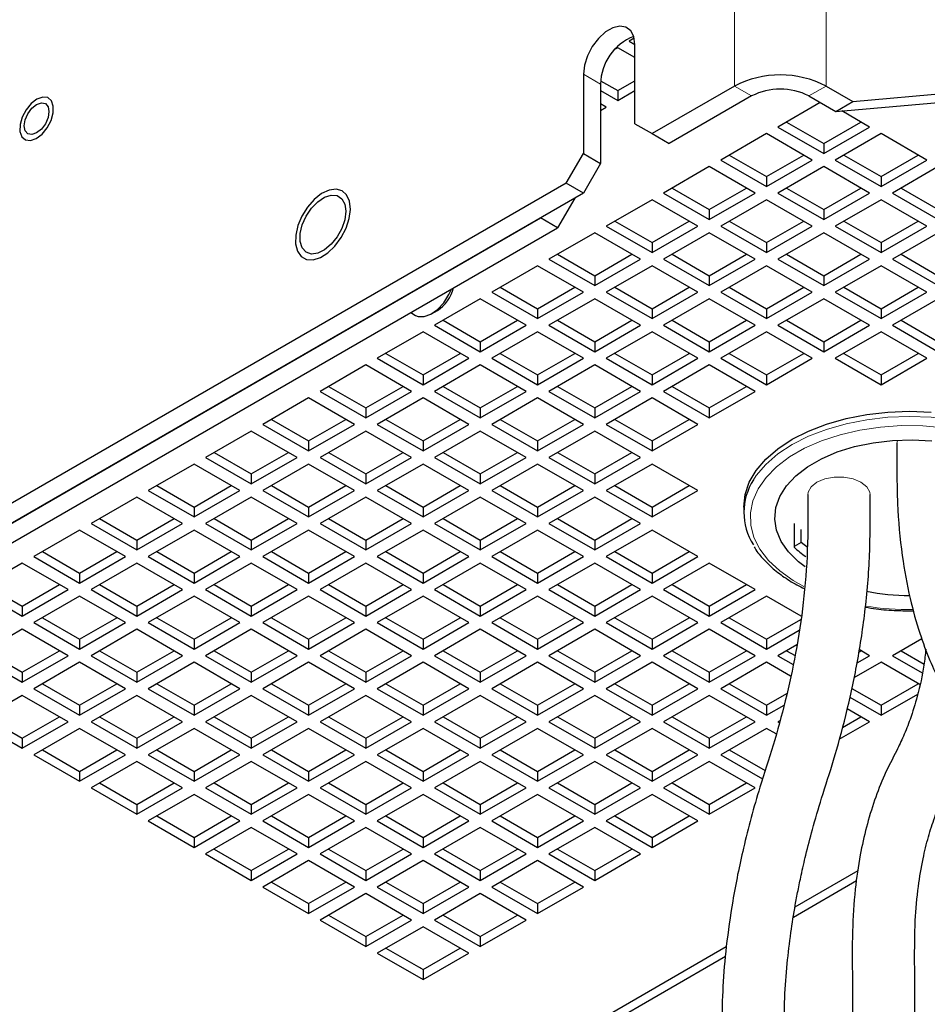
# Model space of a CAD drawing. Header units: millimetres. Extents: x 5 to 418, y 2 to 292.
# Tile 15 of 30: x 348 to 370, y 104 to 128. Entities that reach past the tile are written whole.
import ezdxf

# ---------------------------------------------------------------- set-up
doc = ezdxf.new("R2010")
doc.units = ezdxf.units.MM

msp = doc.modelspace()

# ---------------------------------------------------------------- linework, layer by layer
at = {"color": 7, "linetype": 'Continuous', "lineweight": 18}
for p, q in [((365.3952, 229.6198), (365.3952, 126.7357)), ((367.6579, 126.7357), (367.6579, 229.6198)), ((361.6616, 127.03), (362.0859, 126.7851)), ((365.3952, 126.7357), (365.8194, 126.4908)), ((367.2336, 126.4908), (367.6579, 126.7357))]:
    msp.add_line(p, q, dxfattribs=at)
at = {"color": 7, "linetype": 'Continuous', "lineweight": 25}
for p, q in [((362.9184, 127.9195), (362.793, 127.8471)), ((362.793, 127.8471), (362.9344, 127.7655)), ((362.9344, 125.805), (362.9344, 127.7647)), ((362.5102, 127.6839), (362.4319, 127.6386)), ((362.9344, 127.4389), (362.5102, 127.6839)), ((361.6616, 127.03), (361.6616, 125.0703)), ((362.0859, 126.7851), (362.0859, 124.8254)), ((362.0895, 126.8654), (362.5102, 126.6226)), ((362.5102, 126.6226), (362.9344, 126.8675)), ((362.0859, 126.6225), (362.5102, 126.3776)), ((362.5102, 126.6226), (362.5102, 126.3776)), ((362.5102, 126.3776), (362.9344, 126.6225)), ((365.3952, 126.7357), (363.3587, 125.56)), ((367.6579, 126.7357), (368.3226, 126.352)), ((368.3226, 126.352), (371.5046, 126.6365)), ((362.2273, 126.2143), (362.0859, 126.296)), ((365.8194, 126.4908), (363.783, 125.3151)), ((367.5155, 126.328), (366.47, 125.7245)), ((367.2336, 126.4908), (367.8983, 126.107)), ((367.8983, 126.107), (371.0803, 126.3916)), ((367.8983, 126.107), (368.3226, 126.352)), ((362.0859, 126.1327), (362.2273, 126.2143)), ((368.7327, 125.7245), (368.047, 126.1203)), ((362.9344, 125.805), (363.3587, 125.56)), ((366.6821, 125.847), (367.6013, 125.3163)), ((367.6013, 125.3163), (368.5205, 125.847)), ((363.3587, 125.56), (363.783, 125.3151)), ((366.1871, 125.5612), (365.0558, 124.9081)), ((367.3185, 124.9081), (366.1871, 125.5612)), ((366.47, 125.7245), (367.6013, 125.0714)), ((367.6013, 125.0714), (368.7327, 125.7245)), ((369.0156, 125.5612), (367.8842, 124.9081)), ((370.1469, 124.9081), (369.0156, 125.5612)), ((367.6013, 125.3163), (367.6013, 125.0714)), ((361.2374, 124.3354), (361.6616, 125.0703)), ((361.6616, 125.0703), (362.0859, 124.8254)), ((362.0859, 124.8254), (361.6616, 124.0905)), ((365.0558, 124.9081), (366.1871, 124.2549)), ((365.2679, 125.0306), (366.1871, 124.4999)), ((366.1871, 124.4999), (367.1063, 125.0306)), ((366.1871, 124.2549), (367.3185, 124.9081)), ((367.8842, 124.9081), (369.0156, 124.2549)), ((368.0963, 125.0306), (369.0156, 124.4999)), ((369.0156, 124.4999), (369.9348, 125.0306)), ((369.0156, 124.2549), (370.1469, 124.9081)), ((364.7729, 124.7448), (363.6415, 124.0917)), ((365.9043, 124.0917), (364.7729, 124.7448)), ((367.6013, 124.7448), (366.47, 124.0917)), ((368.7327, 124.0917), (367.6013, 124.7448)), ((370.4298, 124.7448), (369.2984, 124.0917)), ((361.2374, 124.3354), (335.0744, 109.2319)), ((361.6616, 124.0905), (361.2374, 124.3354)), ((366.1871, 124.4999), (366.1871, 124.2549)), ((369.0156, 124.4999), (369.0156, 124.2549)), ((361.6616, 124.0905), (335.4987, 108.987)), ((363.6415, 124.0917), (364.7729, 123.4385)), ((363.8537, 124.2141), (364.7729, 123.6835)), ((364.7729, 123.6835), (365.6921, 124.2141)), ((364.7729, 123.4385), (365.9043, 124.0917)), ((366.47, 124.0917), (367.6013, 123.4385)), ((366.6821, 124.2141), (367.6013, 123.6835)), ((367.6013, 123.6835), (368.5205, 124.2141)), ((367.6013, 123.4385), (368.7327, 124.0917)), ((369.2984, 124.0917), (370.4298, 123.4385)), ((369.5106, 124.2141), (370.4298, 123.6835)), ((361.4494, 123.968), (361.0252, 123.2333)), ((363.3587, 123.9284), (362.2273, 123.2753)), ((364.4901, 123.2753), (363.3587, 123.9284)), ((366.1871, 123.9284), (365.0558, 123.2753)), ((367.3185, 123.2753), (366.1871, 123.9284)), ((369.0156, 123.9284), (367.8842, 123.2753)), ((370.1469, 123.2753), (369.0156, 123.9284)), ((364.7729, 123.6835), (364.7729, 123.4385)), ((367.6013, 123.6835), (367.6013, 123.4385)), ((336.5594, 109.5993), (360.601, 123.4782)), ((361.0252, 123.2333), (360.601, 123.4782)), ((362.4395, 123.3977), (363.3587, 122.8671)), ((363.3587, 122.8671), (364.2779, 123.3977)), ((365.2679, 123.3977), (366.1871, 122.8671)), ((366.1871, 122.8671), (367.1063, 123.3977)), ((368.0963, 123.3977), (369.0156, 122.8671)), ((369.0156, 122.8671), (369.9348, 123.3977)), ((336.9836, 109.3543), (361.0252, 123.2333)), ((361.9445, 123.112), (360.8131, 122.4589)), ((363.0759, 122.4589), (361.9445, 123.112)), ((362.2273, 123.2753), (363.3587, 122.6221)), ((363.3587, 122.6221), (364.4901, 123.2753)), ((364.7729, 123.112), (363.6415, 122.4589)), ((365.9043, 122.4589), (364.7729, 123.112)), ((365.0558, 123.2753), (366.1871, 122.6221)), ((366.1871, 122.6221), (367.3185, 123.2753)), ((367.6013, 123.112), (366.47, 122.4589)), ((368.7327, 122.4589), (367.6013, 123.112)), ((367.8842, 123.2753), (369.0156, 122.6221)), ((369.0156, 122.6221), (370.1469, 123.2753)), ((370.4298, 123.112), (369.2984, 122.4589)), ((363.3587, 122.8671), (363.3587, 122.6221)), ((366.1871, 122.8671), (366.1871, 122.6221)), ((369.0156, 122.8671), (369.0156, 122.6221)), ((360.8131, 122.4589), (361.9445, 121.8057)), ((361.0253, 122.5813), (361.9445, 122.0507)), ((361.9445, 122.0507), (362.8637, 122.5813)), ((361.9445, 121.8057), (363.0759, 122.4589)), ((363.6415, 122.4589), (364.7729, 121.8057)), ((363.8537, 122.5813), (364.7729, 122.0507)), ((364.7729, 122.0507), (365.6921, 122.5813)), ((364.7729, 121.8057), (365.9043, 122.4589)), ((366.47, 122.4589), (367.6013, 121.8057)), ((366.6821, 122.5813), (367.6013, 122.0507)), ((367.6013, 122.0507), (368.5205, 122.5813)), ((367.6013, 121.8057), (368.7327, 122.4589)), ((369.2984, 122.4589), (370.4298, 121.8057)), ((369.5106, 122.5813), (370.4298, 122.0507)), ((360.5303, 122.2956), (359.3989, 121.6424)), ((361.6616, 121.6424), (360.5303, 122.2956)), ((363.3587, 122.2956), (362.2273, 121.6424)), ((364.4901, 121.6424), (363.3587, 122.2956)), ((366.1871, 122.2956), (365.0558, 121.6424)), ((367.3185, 121.6424), (366.1871, 122.2956)), ((369.0156, 122.2956), (367.8842, 121.6424)), ((370.1469, 121.6424), (369.0156, 122.2956)), ((361.9445, 122.0507), (361.9445, 121.8057)), ((364.7729, 122.0507), (364.7729, 121.8057)), ((367.6013, 122.0507), (367.6013, 121.8057)), ((359.3989, 121.6424), (360.5303, 120.9893)), ((359.6111, 121.7649), (360.5303, 121.2343)), ((360.5303, 121.2343), (361.4495, 121.7649)), ((360.5303, 120.9893), (361.6616, 121.6424)), ((362.2273, 121.6424), (363.3587, 120.9893)), ((362.4395, 121.7649), (363.3587, 121.2343)), ((363.3587, 121.2343), (364.2779, 121.7649)), ((363.3587, 120.9893), (364.4901, 121.6424)), ((365.0558, 121.6424), (366.1871, 120.9893)), ((365.2679, 121.7649), (366.1871, 121.2343)), ((366.1871, 121.2343), (367.1063, 121.7649)), ((366.1871, 120.9893), (367.3185, 121.6424)), ((367.8842, 121.6424), (369.0156, 120.9893)), ((368.0963, 121.7649), (369.0156, 121.2343)), ((369.0156, 121.2343), (369.9348, 121.7649)), ((369.0156, 120.9893), (370.1469, 121.6424)), ((359.1161, 121.4792), (357.9847, 120.826)), ((360.2474, 120.826), (359.1161, 121.4792)), ((361.9445, 121.4792), (360.8131, 120.826)), ((363.0759, 120.826), (361.9445, 121.4792)), ((364.7729, 121.4792), (363.6415, 120.826)), ((365.9043, 120.826), (364.7729, 121.4792)), ((367.6013, 121.4792), (366.47, 120.826)), ((368.7327, 120.826), (367.6013, 121.4792)), ((370.4298, 121.4792), (369.2984, 120.826)), ((357.9141, 121.111), (358.0555, 121.1926)), ((360.5303, 121.2343), (360.5303, 120.9893)), ((363.3587, 121.2343), (363.3587, 120.9893)), ((366.1871, 121.2343), (366.1871, 120.9893)), ((369.0156, 121.2343), (369.0156, 120.9893)), ((357.3971, 121.1388), (357.514, 121.0713)), ((358.1969, 120.9485), (359.1161, 120.4179)), ((359.1161, 120.4179), (360.0353, 120.9485)), ((361.0253, 120.9485), (361.9445, 120.4179)), ((361.9445, 120.4179), (362.8637, 120.9485)), ((363.8537, 120.9485), (364.7729, 120.4179)), ((364.7729, 120.4179), (365.6921, 120.9485)), ((366.6821, 120.9485), (367.6013, 120.4179)), ((367.6013, 120.4179), (368.5205, 120.9485)), ((369.5106, 120.9485), (370.4298, 120.4179)), ((357.7018, 120.6628), (356.5705, 120.0096)), ((358.8332, 120.0096), (357.7018, 120.6628)), ((357.9847, 120.826), (359.1161, 120.1729)), ((359.1161, 120.1729), (360.2474, 120.826)), ((360.5303, 120.6628), (359.3989, 120.0096)), ((361.6616, 120.0096), (360.5303, 120.6628)), ((360.8131, 120.826), (361.9445, 120.1729)), ((361.9445, 120.1729), (363.0759, 120.826)), ((363.3587, 120.6628), (362.2273, 120.0096)), ((364.4901, 120.0096), (363.3587, 120.6628)), ((363.6415, 120.826), (364.7729, 120.1729)), ((364.7729, 120.1729), (365.9043, 120.826)), ((366.1871, 120.6628), (365.0558, 120.0096)), ((367.3185, 120.0096), (366.1871, 120.6628)), ((366.47, 120.826), (367.6013, 120.1729)), ((367.6013, 120.1729), (368.7327, 120.826)), ((369.0156, 120.6628), (367.8842, 120.0096)), ((370.1469, 120.0096), (369.0156, 120.6628)), ((369.2984, 120.826), (370.4298, 120.1729)), ((359.1161, 120.4179), (359.1161, 120.1729)), ((361.9445, 120.4179), (361.9445, 120.1729)), ((364.7729, 120.4179), (364.7729, 120.1729)), ((367.6013, 120.4179), (367.6013, 120.1729)), ((356.5705, 120.0096), (357.7018, 119.3565)), ((356.7826, 120.1321), (357.7018, 119.6015)), ((357.7018, 119.6015), (358.621, 120.1321)), ((357.7018, 119.3565), (358.8332, 120.0096)), ((359.3989, 120.0096), (360.5303, 119.3565)), ((359.6111, 120.1321), (360.5303, 119.6015)), ((360.5303, 119.6015), (361.4495, 120.1321)), ((360.5303, 119.3565), (361.6616, 120.0096)), ((362.2273, 120.0096), (363.3587, 119.3565)), ((362.4395, 120.1321), (363.3587, 119.6015)), ((363.3587, 119.6015), (364.2779, 120.1321)), ((363.3587, 119.3565), (364.4901, 120.0096)), ((365.0558, 120.0096), (366.1871, 119.3565)), ((365.2679, 120.1321), (366.1871, 119.6015)), ((366.1871, 119.6015), (367.1063, 120.1321)), ((366.1871, 119.3565), (367.3185, 120.0096)), ((367.8842, 120.0096), (369.0156, 119.3565)), ((368.0963, 120.1321), (369.0156, 119.6015)), ((369.0156, 119.6015), (369.9348, 120.1321)), ((369.0156, 119.3565), (370.1469, 120.0096)), ((356.2876, 119.8463), (355.1563, 119.1932)), ((357.419, 119.1932), (356.2876, 119.8463)), ((359.1161, 119.8463), (357.9847, 119.1932)), ((360.2474, 119.1932), (359.1161, 119.8463)), ((361.9445, 119.8463), (360.8131, 119.1932)), ((363.0759, 119.1932), (361.9445, 119.8463)), ((364.7729, 119.8463), (363.6415, 119.1932)), ((365.9043, 119.1932), (364.7729, 119.8463)), ((357.7018, 119.6015), (357.7018, 119.3565)), ((360.5303, 119.6015), (360.5303, 119.3565)), ((363.3587, 119.6015), (363.3587, 119.3565)), ((366.1871, 119.6015), (366.1871, 119.3565)), ((369.0156, 119.6015), (369.0156, 119.3565)), ((355.3684, 119.3157), (356.2876, 118.7851)), ((356.2876, 118.7851), (357.2068, 119.3157)), ((358.1969, 119.3157), (359.1161, 118.7851)), ((359.1161, 118.7851), (360.0353, 119.3157)), ((361.0253, 119.3157), (361.9445, 118.7851)), ((361.9445, 118.7851), (362.8637, 119.3157)), ((363.8537, 119.3157), (364.7729, 118.7851)), ((364.7729, 118.7851), (365.6921, 119.3157)), ((354.8734, 119.0299), (353.742, 118.3768)), ((356.0048, 118.3768), (354.8734, 119.0299)), ((355.1563, 119.1932), (356.2876, 118.5401)), ((356.2876, 118.5401), (357.419, 119.1932)), ((357.7018, 119.0299), (356.5705, 118.3768)), ((358.8332, 118.3768), (357.7018, 119.0299)), ((357.9847, 119.1932), (359.1161, 118.5401)), ((359.1161, 118.5401), (360.2474, 119.1932)), ((360.5303, 119.0299), (359.3989, 118.3768)), ((361.6616, 118.3768), (360.5303, 119.0299)), ((360.8131, 119.1932), (361.9445, 118.5401)), ((361.9445, 118.5401), (363.0759, 119.1932)), ((363.3587, 119.0299), (362.2273, 118.3768)), ((364.4901, 118.3768), (363.3587, 119.0299)), ((363.6415, 119.1932), (364.7729, 118.5401)), ((364.7729, 118.5401), (365.9043, 119.1932)), ((356.2876, 118.7851), (356.2876, 118.5401)), ((359.1161, 118.7851), (359.1161, 118.5401)), ((361.9445, 118.7851), (361.9445, 118.5401)), ((364.7729, 118.7851), (364.7729, 118.5401)), ((353.9542, 118.4993), (354.8734, 117.9686)), ((354.8734, 117.9686), (355.7926, 118.4993)), ((356.7826, 118.4993), (357.7018, 117.9686)), ((357.7018, 117.9686), (358.621, 118.4993)), ((359.6111, 118.4993), (360.5303, 117.9686)), ((360.5303, 117.9686), (361.4495, 118.4993)), ((362.4395, 118.4993), (363.3587, 117.9686)), ((363.3587, 117.9686), (364.2779, 118.4993)), ((353.742, 118.3768), (354.8734, 117.7237)), ((354.8734, 117.7237), (356.0048, 118.3768)), ((356.5705, 118.3768), (357.7018, 117.7237)), ((357.7018, 117.7237), (358.8332, 118.3768)), ((359.3989, 118.3768), (360.5303, 117.7237)), ((360.5303, 117.7237), (361.6616, 118.3768)), ((362.2273, 118.3768), (363.3587, 117.7237)), ((363.3587, 117.7237), (364.4901, 118.3768)), ((353.4592, 118.2135), (352.3278, 117.5604)), ((354.5906, 117.5604), (353.4592, 118.2135)), ((356.2876, 118.2135), (355.1563, 117.5604)), ((357.419, 117.5604), (356.2876, 118.2135)), ((359.1161, 118.2135), (357.9847, 117.5604)), ((360.2474, 117.5604), (359.1161, 118.2135)), ((361.9445, 118.2135), (360.8131, 117.5604)), ((363.0759, 117.5604), (361.9445, 118.2135)), ((354.8734, 117.9686), (354.8734, 117.7237)), ((357.7018, 117.9686), (357.7018, 117.7237)), ((360.5303, 117.9686), (360.5303, 117.7237)), ((363.3587, 117.9686), (363.3587, 117.7237)), ((369.4098, 117.9161), (369.4098, 117.9081)), ((352.3278, 117.5604), (353.4592, 116.9073)), ((352.54, 117.6829), (353.4592, 117.1522)), ((353.4592, 117.1522), (354.3784, 117.6829)), ((353.4592, 116.9073), (354.5906, 117.5604)), ((355.1563, 117.5604), (356.2876, 116.9073)), ((355.3684, 117.6829), (356.2876, 117.1522)), ((356.2876, 117.1522), (357.2068, 117.6829)), ((356.2876, 116.9073), (357.419, 117.5604)), ((357.9847, 117.5604), (359.1161, 116.9073)), ((358.1969, 117.6829), (359.1161, 117.1522)), ((359.1161, 117.1522), (360.0353, 117.6829)), ((359.1161, 116.9073), (360.2474, 117.5604)), ((360.8131, 117.5604), (361.9445, 116.9073)), ((361.0253, 117.6829), (361.9445, 117.1522)), ((361.9445, 117.1522), (362.8637, 117.6829)), ((361.9445, 116.9073), (363.0759, 117.5604)), ((352.045, 117.3971), (350.9136, 116.744)), ((353.1764, 116.744), (352.045, 117.3971)), ((354.8734, 117.3971), (353.742, 116.744)), ((356.0048, 116.744), (354.8734, 117.3971)), ((357.7018, 117.3971), (356.5705, 116.744)), ((358.8332, 116.744), (357.7018, 117.3971)), ((360.5303, 117.3971), (359.3989, 116.744)), ((361.6616, 116.744), (360.5303, 117.3971)), ((363.3587, 117.3971), (362.2273, 116.744)), ((364.4901, 116.744), (363.3587, 117.3971)), ((353.4592, 117.1522), (353.4592, 116.9073)), ((356.2876, 117.1522), (356.2876, 116.9073)), ((359.1161, 117.1522), (359.1161, 116.9073)), ((361.9445, 117.1522), (361.9445, 116.9073)), ((351.1258, 116.8665), (352.045, 116.3358)), ((352.045, 116.3358), (352.9642, 116.8665)), ((353.9542, 116.8665), (354.8734, 116.3358)), ((354.8734, 116.3358), (355.7926, 116.8665)), ((356.7826, 116.8665), (357.7018, 116.3358)), ((357.7018, 116.3358), (358.621, 116.8665)), ((359.6111, 116.8665), (360.5303, 116.3358)), ((360.5303, 116.3358), (361.4495, 116.8665)), ((362.4395, 116.8665), (363.3587, 116.3358)), ((363.3587, 116.3358), (364.2779, 116.8665)), ((350.6308, 116.5807), (349.4994, 115.9276)), ((351.7621, 115.9276), (350.6308, 116.5807)), ((350.9136, 116.744), (352.045, 116.0909)), ((352.045, 116.0909), (353.1764, 116.744)), ((353.4592, 116.5807), (352.3278, 115.9276)), ((354.5906, 115.9276), (353.4592, 116.5807)), ((353.742, 116.744), (354.8734, 116.0909)), ((354.8734, 116.0909), (356.0048, 116.744)), ((356.2876, 116.5807), (355.1563, 115.9276)), ((357.419, 115.9276), (356.2876, 116.5807)), ((356.5705, 116.744), (357.7018, 116.0909)), ((357.7018, 116.0909), (358.8332, 116.744)), ((359.1161, 116.5807), (357.9847, 115.9276)), ((360.2474, 115.9276), (359.1161, 116.5807)), ((359.3989, 116.744), (360.5303, 116.0909)), ((360.5303, 116.0909), (361.6616, 116.744)), ((361.9445, 116.5807), (360.8131, 115.9276)), ((363.0759, 115.9276), (361.9445, 116.5807)), ((362.2273, 116.744), (363.3587, 116.0909)), ((363.3587, 116.0909), (364.4901, 116.744)), ((367.2053, 116.6435), (367.2053, 116.6355)), ((368.7453, 116.6355), (368.7453, 116.6435)), ((352.045, 116.3358), (352.045, 116.0909)), ((354.8734, 116.3358), (354.8734, 116.0909)), ((357.7018, 116.3358), (357.7018, 116.0909)), ((360.5303, 116.3358), (360.5303, 116.0909)), ((363.3587, 116.3358), (363.3587, 116.0909)), ((365.6227, 116.3358), (365.6227, 116.2051)), ((349.7116, 116.0501), (350.6308, 115.5194)), ((350.6308, 115.5194), (351.55, 116.0501)), ((352.54, 116.0501), (353.4592, 115.5194)), ((353.4592, 115.5194), (354.3784, 116.0501)), ((355.3684, 116.0501), (356.2876, 115.5194)), ((356.2876, 115.5194), (357.2068, 116.0501)), ((358.1969, 116.0501), (359.1161, 115.5194)), ((359.1161, 115.5194), (360.0353, 116.0501)), ((361.0253, 116.0501), (361.9445, 115.5194)), ((361.9445, 115.5194), (362.8637, 116.0501)), ((349.4994, 115.9276), (350.6308, 115.2745)), ((350.6308, 115.2745), (351.7621, 115.9276)), ((352.3278, 115.9276), (353.4592, 115.2745)), ((353.4592, 115.2745), (354.5906, 115.9276)), ((355.1563, 115.9276), (356.2876, 115.2745)), ((356.2876, 115.2745), (357.419, 115.9276)), ((357.9847, 115.9276), (359.1161, 115.2745)), ((359.1161, 115.2745), (360.2474, 115.9276)), ((360.8131, 115.9276), (361.9445, 115.2745)), ((361.9445, 115.2745), (363.0759, 115.9276)), ((366.8713, 115.9308), (366.8713, 115.3428)), ((349.2166, 115.7643), (348.0852, 115.1112)), ((350.3479, 115.1112), (349.2166, 115.7643)), ((352.045, 115.7643), (350.9136, 115.1112)), ((353.1764, 115.1112), (352.045, 115.7643)), ((354.8734, 115.7643), (353.742, 115.1112)), ((356.0048, 115.1112), (354.8734, 115.7643)), ((357.7018, 115.7643), (356.5705, 115.1112)), ((358.8332, 115.1112), (357.7018, 115.7643)), ((360.5303, 115.7643), (359.3989, 115.1112)), ((361.6616, 115.1112), (360.5303, 115.7643)), ((363.3587, 115.7643), (362.2273, 115.1112)), ((364.4901, 115.1112), (363.3587, 115.7643)), ((367.0411, 115.4573), (367.0411, 115.7839)), ((350.6308, 115.5194), (350.6308, 115.2745)), ((353.4592, 115.5194), (353.4592, 115.2745)), ((356.2876, 115.5194), (356.2876, 115.2745)), ((359.1161, 115.5194), (359.1161, 115.2745)), ((361.9445, 115.5194), (361.9445, 115.2745)), ((367.0411, 115.4573), (366.8713, 115.3592)), ((348.0852, 115.1112), (349.2166, 114.4581)), ((348.2974, 115.2337), (349.2166, 114.703)), ((349.2166, 114.703), (350.1358, 115.2337)), ((349.2166, 114.4581), (350.3479, 115.1112)), ((350.9136, 115.1112), (352.045, 114.4581)), ((351.1258, 115.2337), (352.045, 114.703)), ((352.045, 114.703), (352.9642, 115.2337)), ((352.045, 114.4581), (353.1764, 115.1112)), ((353.742, 115.1112), (354.8734, 114.4581)), ((353.9542, 115.2337), (354.8734, 114.703)), ((354.8734, 114.703), (355.7926, 115.2337)), ((354.8734, 114.4581), (356.0048, 115.1112)), ((356.5705, 115.1112), (357.7018, 114.4581)), ((356.7826, 115.2337), (357.7018, 114.703)), ((357.7018, 114.703), (358.621, 115.2337)), ((357.7018, 114.4581), (358.8332, 115.1112)), ((359.3989, 115.1112), (360.5303, 114.4581)), ((359.6111, 115.2337), (360.5303, 114.703)), ((360.5303, 114.703), (361.4495, 115.2337)), ((360.5303, 114.4581), (361.6616, 115.1112)), ((362.2273, 115.1112), (363.3587, 114.4581)), ((362.4395, 115.2337), (363.3587, 114.703)), ((363.3587, 114.703), (364.2779, 115.2337)), ((363.3587, 114.4581), (364.4901, 115.1112)), ((347.8023, 114.9479), (346.671, 114.2948)), ((348.9337, 114.2948), (347.8023, 114.9479)), ((350.6308, 114.9479), (349.4994, 114.2948)), ((351.7621, 114.2948), (350.6308, 114.9479)), ((353.4592, 114.9479), (352.3278, 114.2948)), ((354.5906, 114.2948), (353.4592, 114.9479)), ((356.2876, 114.9479), (355.1563, 114.2948)), ((357.419, 114.2948), (356.2876, 114.9479)), ((359.1161, 114.9479), (357.9847, 114.2948)), ((360.2474, 114.2948), (359.1161, 114.9479)), ((361.9445, 114.9479), (360.8131, 114.2948)), ((363.0759, 114.2948), (361.9445, 114.9479)), ((364.7729, 114.9479), (363.6415, 114.2948)), ((365.9043, 114.2948), (364.7729, 114.9479)), ((349.2166, 114.703), (349.2166, 114.4581)), ((352.045, 114.703), (352.045, 114.4581)), ((354.8734, 114.703), (354.8734, 114.4581)), ((357.7018, 114.703), (357.7018, 114.4581)), ((360.5303, 114.703), (360.5303, 114.4581)), ((363.3587, 114.703), (363.3587, 114.4581)), ((346.8831, 114.4173), (347.8023, 113.8866)), ((347.8023, 113.8866), (348.7216, 114.4173)), ((349.7116, 114.4173), (350.6308, 113.8866)), ((350.6308, 113.8866), (351.55, 114.4173)), ((352.54, 114.4173), (353.4592, 113.8866)), ((353.4592, 113.8866), (354.3784, 114.4173)), ((355.3684, 114.4173), (356.2876, 113.8866)), ((356.2876, 113.8866), (357.2068, 114.4173)), ((358.1969, 114.4173), (359.1161, 113.8866)), ((359.1161, 113.8866), (360.0353, 114.4173)), ((361.0253, 114.4173), (361.9445, 113.8866)), ((361.9445, 113.8866), (362.8637, 114.4173)), ((363.8537, 114.4173), (364.7729, 113.8866)), ((364.7729, 113.8866), (365.6921, 114.4173)), ((346.671, 114.2948), (347.8023, 113.6416)), ((347.8023, 113.6416), (348.9337, 114.2948)), ((349.2166, 114.1315), (348.0852, 113.4784)), ((350.3479, 113.4784), (349.2166, 114.1315)), ((349.4994, 114.2948), (350.6308, 113.6416)), ((350.6308, 113.6416), (351.7621, 114.2948)), ((352.045, 114.1315), (350.9136, 113.4784)), ((353.1764, 113.4784), (352.045, 114.1315)), ((352.3278, 114.2948), (353.4592, 113.6416)), ((353.4592, 113.6416), (354.5906, 114.2948)), ((354.8734, 114.1315), (353.742, 113.4784)), ((356.0048, 113.4784), (354.8734, 114.1315)), ((355.1563, 114.2948), (356.2876, 113.6416)), ((356.2876, 113.6416), (357.419, 114.2948)), ((357.7018, 114.1315), (356.5705, 113.4784)), ((358.8332, 113.4784), (357.7018, 114.1315)), ((357.9847, 114.2948), (359.1161, 113.6416)), ((359.1161, 113.6416), (360.2474, 114.2948)), ((360.5303, 114.1315), (359.3989, 113.4784)), ((361.6616, 113.4784), (360.5303, 114.1315)), ((360.8131, 114.2948), (361.9445, 113.6416)), ((361.9445, 113.6416), (363.0759, 114.2948)), ((363.3587, 114.1315), (362.2273, 113.4784)), ((364.4901, 113.4784), (363.3587, 114.1315)), ((363.6415, 114.2948), (364.7729, 113.6416)), ((364.7729, 113.6416), (365.9043, 114.2948)), ((366.1871, 114.1315), (365.0558, 113.4784)), ((367.0433, 113.6372), (366.1871, 114.1315)), ((347.8023, 113.8866), (347.8023, 113.6416)), ((350.6308, 113.8866), (350.6308, 113.6416)), ((353.4592, 113.8866), (353.4592, 113.6416)), ((356.2876, 113.8866), (356.2876, 113.6416)), ((359.1161, 113.8866), (359.1161, 113.6416)), ((361.9445, 113.8866), (361.9445, 113.6416)), ((364.7729, 113.8866), (364.7729, 113.6416)), ((348.0852, 113.4784), (349.2166, 112.8252)), ((348.2974, 113.6008), (349.2166, 113.0702)), ((349.2166, 113.0702), (350.1358, 113.6008)), ((349.2166, 112.8252), (350.3479, 113.4784)), ((350.9136, 113.4784), (352.045, 112.8252)), ((351.1258, 113.6008), (352.045, 113.0702)), ((352.045, 113.0702), (352.9642, 113.6008)), ((352.045, 112.8252), (353.1764, 113.4784)), ((353.742, 113.4784), (354.8734, 112.8252)), ((353.9542, 113.6008), (354.8734, 113.0702)), ((354.8734, 113.0702), (355.7926, 113.6008)), ((354.8734, 112.8252), (356.0048, 113.4784)), ((356.5705, 113.4784), (357.7018, 112.8252)), ((356.7826, 113.6008), (357.7018, 113.0702)), ((357.7018, 113.0702), (358.621, 113.6008)), ((357.7018, 112.8252), (358.8332, 113.4784)), ((359.3989, 113.4784), (360.5303, 112.8252)), ((359.6111, 113.6008), (360.5303, 113.0702)), ((360.5303, 113.0702), (361.4495, 113.6008)), ((360.5303, 112.8252), (361.6616, 113.4784)), ((362.2273, 113.4784), (363.3587, 112.8252)), ((362.4395, 113.6008), (363.3587, 113.0702)), ((363.3587, 113.0702), (364.2779, 113.6008)), ((363.3587, 112.8252), (364.4901, 113.4784)), ((365.0558, 113.4784), (366.1871, 112.8252)), ((365.2679, 113.6008), (366.1871, 113.0702)), ((366.1871, 113.0702), (367.0313, 113.5575)), ((347.8023, 113.3151), (346.671, 112.662)), ((348.9337, 112.662), (347.8023, 113.3151)), ((350.6308, 113.3151), (349.4994, 112.662)), ((351.7621, 112.662), (350.6308, 113.3151)), ((353.4592, 113.3151), (352.3278, 112.662)), ((354.5906, 112.662), (353.4592, 113.3151)), ((356.2876, 113.3151), (355.1563, 112.662)), ((357.419, 112.662), (356.2876, 113.3151)), ((359.1161, 113.3151), (357.9847, 112.662)), ((360.2474, 112.662), (359.1161, 113.3151)), ((361.9445, 113.3151), (360.8131, 112.662)), ((363.0759, 112.662), (361.9445, 113.3151)), ((364.7729, 113.3151), (363.6415, 112.662)), ((365.9043, 112.662), (364.7729, 113.3151)), ((366.1871, 112.8252), (366.9906, 113.2891)), ((349.2166, 113.0702), (349.2166, 112.8252)), ((352.045, 113.0702), (352.045, 112.8252)), ((354.8734, 113.0702), (354.8734, 112.8252)), ((357.7018, 113.0702), (357.7018, 112.8252)), ((360.5303, 113.0702), (360.5303, 112.8252)), ((363.3587, 113.0702), (363.3587, 112.8252)), ((366.1871, 113.0702), (366.1871, 112.8252)), ((366.9365, 112.9313), (366.47, 112.662)), ((370.0251, 113.0815), (369.2984, 112.662)), ((346.671, 112.662), (347.8023, 112.0088)), ((346.8831, 112.7844), (347.8023, 112.2538)), ((347.8023, 112.2538), (348.7216, 112.7844)), ((347.8023, 112.0088), (348.9337, 112.662)), ((349.4994, 112.662), (350.6308, 112.0088)), ((349.7116, 112.7844), (350.6308, 112.2538)), ((350.6308, 112.2538), (351.55, 112.7844)), ((350.6308, 112.0088), (351.7621, 112.662)), ((352.3278, 112.662), (353.4592, 112.0088)), ((352.54, 112.7844), (353.4592, 112.2538)), ((353.4592, 112.2538), (354.3784, 112.7844)), ((353.4592, 112.0088), (354.5906, 112.662)), ((355.1563, 112.662), (356.2876, 112.0088)), ((355.3684, 112.7844), (356.2876, 112.2538)), ((356.2876, 112.2538), (357.2068, 112.7844)), ((356.2876, 112.0088), (357.419, 112.662)), ((357.9847, 112.662), (359.1161, 112.0088)), ((358.1969, 112.7844), (359.1161, 112.2538)), ((359.1161, 112.2538), (360.0353, 112.7844)), ((359.1161, 112.0088), (360.2474, 112.662)), ((360.8131, 112.662), (361.9445, 112.0088)), ((361.0253, 112.7844), (361.9445, 112.2538)), ((361.9445, 112.2538), (362.8637, 112.7844)), ((361.9445, 112.0088), (363.0759, 112.662)), ((363.6415, 112.662), (364.7729, 112.0088)), ((363.8537, 112.7844), (364.7729, 112.2538)), ((364.7729, 112.2538), (365.6921, 112.7844)), ((364.7729, 112.0088), (365.9043, 112.662)), ((366.47, 112.662), (366.8446, 112.4457)), ((366.6821, 112.7844), (366.8917, 112.6634)), ((368.4231, 112.4832), (368.7327, 112.662)), ((368.4646, 112.7521), (368.5205, 112.7844)), ((368.7327, 112.662), (368.4737, 112.8115)), ((369.2984, 112.662), (370.0342, 112.2372)), ((369.5106, 112.7844), (370.0787, 112.4564)), ((349.2166, 112.4987), (348.0852, 111.8455)), ((350.3479, 111.8455), (349.2166, 112.4987)), ((352.045, 112.4987), (350.9136, 111.8455)), ((353.1764, 111.8455), (352.045, 112.4987)), ((354.8734, 112.4987), (353.742, 111.8455)), ((356.0048, 111.8455), (354.8734, 112.4987)), ((357.7018, 112.4987), (356.5705, 111.8455)), ((358.8332, 111.8455), (357.7018, 112.4987)), ((360.5303, 112.4987), (359.3989, 111.8455)), ((361.6616, 111.8455), (360.5303, 112.4987)), ((363.3587, 112.4987), (362.2273, 111.8455)), ((364.4901, 111.8455), (363.3587, 112.4987)), ((366.1871, 112.4987), (365.0558, 111.8455)), ((366.7818, 112.1553), (366.1871, 112.4987)), ((369.0156, 112.4987), (368.3474, 112.113)), ((369.9715, 111.9468), (369.0156, 112.4987)), ((347.8023, 112.2538), (347.8023, 112.0088)), ((350.6308, 112.2538), (350.6308, 112.0088)), ((353.4592, 112.2538), (353.4592, 112.0088)), ((356.2876, 112.2538), (356.2876, 112.0088)), ((359.1161, 112.2538), (359.1161, 112.0088)), ((361.9445, 112.2538), (361.9445, 112.0088)), ((364.7729, 112.2538), (364.7729, 112.0088)), ((348.2974, 111.968), (349.2166, 111.4374)), ((349.2166, 111.4374), (350.1358, 111.968)), ((351.1258, 111.968), (352.045, 111.4374)), ((352.045, 111.4374), (352.9642, 111.968)), ((353.9542, 111.968), (354.8734, 111.4374)), ((354.8734, 111.4374), (355.7926, 111.968)), ((356.7826, 111.968), (357.7018, 111.4374)), ((357.7018, 111.4374), (358.621, 111.968)), ((359.6111, 111.968), (360.5303, 111.4374)), ((360.5303, 111.4374), (361.4495, 111.968)), ((362.4395, 111.968), (363.3587, 111.4374)), ((363.3587, 111.4374), (364.2779, 111.968)), ((365.2679, 111.968), (366.1871, 111.4374)), ((369.0156, 111.4374), (369.9348, 111.968)), ((347.8023, 111.6823), (346.671, 111.0291)), ((348.9337, 111.0291), (347.8023, 111.6823)), ((348.0852, 111.8455), (349.2166, 111.1924)), ((349.2166, 111.1924), (350.3479, 111.8455)), ((350.6308, 111.6823), (349.4994, 111.0291)), ((351.7621, 111.0291), (350.6308, 111.6823)), ((350.9136, 111.8455), (352.045, 111.1924)), ((352.045, 111.1924), (353.1764, 111.8455)), ((353.4592, 111.6823), (352.3278, 111.0291)), ((354.5906, 111.0291), (353.4592, 111.6823)), ((353.742, 111.8455), (354.8734, 111.1924)), ((354.8734, 111.1924), (356.0048, 111.8455)), ((356.2876, 111.6823), (355.1563, 111.0291)), ((357.419, 111.0291), (356.2876, 111.6823)), ((356.5705, 111.8455), (357.7018, 111.1924)), ((357.7018, 111.1924), (358.8332, 111.8455)), ((359.1161, 111.6823), (357.9847, 111.0291)), ((360.2474, 111.0291), (359.1161, 111.6823)), ((359.3989, 111.8455), (360.5303, 111.1924)), ((360.5303, 111.1924), (361.6616, 111.8455)), ((361.9445, 111.6823), (360.8131, 111.0291)), ((363.0759, 111.0291), (361.9445, 111.6823)), ((362.2273, 111.8455), (363.3587, 111.1924)), ((363.3587, 111.1924), (364.4901, 111.8455)), ((364.7729, 111.6823), (363.6415, 111.0291)), ((365.9043, 111.0291), (364.7729, 111.6823)), ((365.0558, 111.8455), (366.1871, 111.1924)), ((366.1871, 111.4374), (366.6893, 111.7273)), ((368.2913, 111.8555), (369.0156, 111.4374)), ((369.0156, 111.1924), (369.9216, 111.7155)), ((349.2166, 111.4374), (349.2166, 111.1924)), ((352.045, 111.4374), (352.045, 111.1924)), ((354.8734, 111.4374), (354.8734, 111.1924)), ((357.7018, 111.4374), (357.7018, 111.1924)), ((360.5303, 111.4374), (360.5303, 111.1924)), ((363.3587, 111.4374), (363.3587, 111.1924)), ((366.1871, 111.1924), (366.6219, 111.4434)), ((366.1871, 111.4374), (366.1871, 111.1924)), ((368.2439, 111.6379), (369.0156, 111.1924)), ((369.0156, 111.4374), (369.0156, 111.1924)), ((368.7327, 111.0291), (368.1808, 111.3478)), ((346.671, 111.0291), (347.8023, 110.376)), ((346.8831, 111.1516), (347.8023, 110.621)), ((347.8023, 110.621), (348.7216, 111.1516)), ((347.8023, 110.376), (348.9337, 111.0291)), ((349.4994, 111.0291), (350.6308, 110.376)), ((349.7116, 111.1516), (350.6308, 110.621)), ((350.6308, 110.621), (351.55, 111.1516)), ((350.6308, 110.376), (351.7621, 111.0291)), ((352.3278, 111.0291), (353.4592, 110.376)), ((352.54, 111.1516), (353.4592, 110.621)), ((353.4592, 110.621), (354.3784, 111.1516)), ((353.4592, 110.376), (354.5906, 111.0291)), ((355.1563, 111.0291), (356.2876, 110.376)), ((355.3684, 111.1516), (356.2876, 110.621)), ((356.2876, 110.621), (357.2068, 111.1516)), ((356.2876, 110.376), (357.419, 111.0291)), ((357.9847, 111.0291), (359.1161, 110.376)), ((358.1969, 111.1516), (359.1161, 110.621)), ((359.1161, 110.621), (360.0353, 111.1516)), ((359.1161, 110.376), (360.2474, 111.0291)), ((360.8131, 111.0291), (361.9445, 110.376)), ((361.0253, 111.1516), (361.9445, 110.621)), ((361.9445, 110.621), (362.8637, 111.1516)), ((361.9445, 110.376), (363.0759, 111.0291)), ((363.6415, 111.0291), (364.7729, 110.376)), ((363.8537, 111.1516), (364.7729, 110.621)), ((364.7729, 110.621), (365.6921, 111.1516)), ((364.7729, 110.376), (365.9043, 111.0291)), ((366.5155, 111.0554), (366.47, 111.0291)), ((366.47, 111.0291), (366.5031, 111.01)), ((367.9853, 110.5977), (368.7327, 111.0291)), ((368.0646, 110.8884), (368.5205, 111.1516)), ((349.2166, 110.8659), (348.0852, 110.2127)), ((350.3479, 110.2127), (349.2166, 110.8659)), ((352.045, 110.8659), (350.9136, 110.2127)), ((353.1764, 110.2127), (352.045, 110.8659)), ((354.8734, 110.8659), (353.742, 110.2127)), ((356.0048, 110.2127), (354.8734, 110.8659)), ((357.7018, 110.8659), (356.5705, 110.2127)), ((358.8332, 110.2127), (357.7018, 110.8659)), ((360.5303, 110.8659), (359.3989, 110.2127)), ((361.6616, 110.2127), (360.5303, 110.8659)), ((363.3587, 110.8659), (362.2273, 110.2127)), ((364.4901, 110.2127), (363.3587, 110.8659)), ((366.1871, 110.8659), (365.0558, 110.2127)), ((366.4258, 110.7281), (366.1871, 110.8659)), ((347.8023, 110.621), (347.8023, 110.376)), ((350.6308, 110.621), (350.6308, 110.376)), ((353.4592, 110.621), (353.4592, 110.376)), ((356.2876, 110.621), (356.2876, 110.376)), ((359.1161, 110.621), (359.1161, 110.376)), ((361.9445, 110.621), (361.9445, 110.376)), ((364.7729, 110.621), (364.7729, 110.376)), ((348.0852, 110.2127), (349.2166, 109.5596)), ((348.2974, 110.3352), (349.2166, 109.8046)), ((349.2166, 109.8046), (350.1358, 110.3352)), ((349.2166, 109.5596), (350.3479, 110.2127)), ((350.9136, 110.2127), (352.045, 109.5596)), ((351.1258, 110.3352), (352.045, 109.8046)), ((352.045, 109.8046), (352.9642, 110.3352)), ((352.045, 109.5596), (353.1764, 110.2127)), ((353.742, 110.2127), (354.8734, 109.5596)), ((353.9542, 110.3352), (354.8734, 109.8046)), ((354.8734, 109.8046), (355.7926, 110.3352)), ((354.8734, 109.5596), (356.0048, 110.2127)), ((356.5705, 110.2127), (357.7018, 109.5596)), ((356.7826, 110.3352), (357.7018, 109.8046)), ((357.7018, 109.8046), (358.621, 110.3352)), ((357.7018, 109.5596), (358.8332, 110.2127)), ((359.3989, 110.2127), (360.5303, 109.5596)), ((359.6111, 110.3352), (360.5303, 109.8046)), ((360.5303, 109.8046), (361.4495, 110.3352)), ((360.5303, 109.5596), (361.6616, 110.2127)), ((362.2273, 110.2127), (363.3587, 109.5596)), ((362.4395, 110.3352), (363.3587, 109.8046)), ((363.3587, 109.8046), (364.2779, 110.3352)), ((363.3587, 109.5596), (364.4901, 110.2127)), ((365.0558, 110.2127), (366.0872, 109.6173)), ((365.2679, 110.3352), (366.1525, 109.8245)), ((350.6308, 110.0494), (349.4994, 109.3963)), ((351.7621, 109.3963), (350.6308, 110.0494)), ((353.4592, 110.0494), (352.3278, 109.3963)), ((354.5906, 109.3963), (353.4592, 110.0494)), ((356.2876, 110.0494), (355.1563, 109.3963)), ((357.419, 109.3963), (356.2876, 110.0494)), ((359.1161, 110.0494), (357.9847, 109.3963)), ((360.2474, 109.3963), (359.1161, 110.0494)), ((361.9445, 110.0494), (360.8131, 109.3963)), ((363.0759, 109.3963), (361.9445, 110.0494)), ((364.7729, 110.0494), (363.6415, 109.3963)), ((365.9043, 109.3963), (364.7729, 110.0494)), ((349.2166, 109.8046), (349.2166, 109.5596)), ((352.045, 109.8046), (352.045, 109.5596)), ((354.8734, 109.8046), (354.8734, 109.5596)), ((357.7018, 109.8046), (357.7018, 109.5596)), ((360.5303, 109.8046), (360.5303, 109.5596)), ((363.3587, 109.8046), (363.3587, 109.5596)), ((349.7116, 109.5188), (350.6308, 108.9882)), ((350.6308, 108.9882), (351.55, 109.5188)), ((352.54, 109.5188), (353.4592, 108.9882)), ((353.4592, 108.9882), (354.3784, 109.5188)), ((355.3684, 109.5188), (356.2876, 108.9882)), ((356.2876, 108.9882), (357.2068, 109.5188)), ((358.1969, 109.5188), (359.1161, 108.9882)), ((359.1161, 108.9882), (360.0353, 109.5188)), ((361.0253, 109.5188), (361.9445, 108.9882)), ((361.9445, 108.9882), (362.8637, 109.5188)), ((363.8537, 109.5188), (364.7729, 108.9882)), ((364.7729, 108.9882), (365.6921, 109.5188)), ((349.4994, 109.3963), (350.6308, 108.7432)), ((350.6308, 108.7432), (351.7621, 109.3963)), ((352.045, 109.233), (350.9136, 108.5799)), ((353.1764, 108.5799), (352.045, 109.233)), ((352.3278, 109.3963), (353.4592, 108.7432)), ((353.4592, 108.7432), (354.5906, 109.3963)), ((354.8734, 109.233), (353.742, 108.5799)), ((356.0048, 108.5799), (354.8734, 109.233)), ((355.1563, 109.3963), (356.2876, 108.7432)), ((356.2876, 108.7432), (357.419, 109.3963)), ((357.7018, 109.233), (356.5705, 108.5799)), ((358.8332, 108.5799), (357.7018, 109.233)), ((357.9847, 109.3963), (359.1161, 108.7432)), ((359.1161, 108.7432), (360.2474, 109.3963)), ((360.5303, 109.233), (359.3989, 108.5799)), ((361.6616, 108.5799), (360.5303, 109.233)), ((360.8131, 109.3963), (361.9445, 108.7432)), ((361.9445, 108.7432), (363.0759, 109.3963)), ((363.3587, 109.233), (362.2273, 108.5799)), ((364.4901, 108.5799), (363.3587, 109.233)), ((363.6415, 109.3963), (364.7729, 108.7432)), ((364.7729, 108.7432), (365.9043, 109.3963)), ((350.6308, 108.9882), (350.6308, 108.7432)), ((353.4592, 108.9882), (353.4592, 108.7432)), ((356.2876, 108.9882), (356.2876, 108.7432)), ((359.1161, 108.9882), (359.1161, 108.7432)), ((361.9445, 108.9882), (361.9445, 108.7432)), ((364.7729, 108.9882), (364.7729, 108.7432)), ((350.9136, 108.5799), (352.045, 107.9268)), ((351.1258, 108.7024), (352.045, 108.1717)), ((352.045, 108.1717), (352.9642, 108.7024)), ((352.045, 107.9268), (353.1764, 108.5799)), ((353.742, 108.5799), (354.8734, 107.9268)), ((353.9542, 108.7024), (354.8734, 108.1717)), ((354.8734, 108.1717), (355.7926, 108.7024)), ((354.8734, 107.9268), (356.0048, 108.5799)), ((356.5705, 108.5799), (357.7018, 107.9268)), ((356.7826, 108.7024), (357.7018, 108.1717)), ((357.7018, 108.1717), (358.621, 108.7024)), ((357.7018, 107.9268), (358.8332, 108.5799)), ((359.3989, 108.5799), (360.5303, 107.9268)), ((359.6111, 108.7024), (360.5303, 108.1717)), ((360.5303, 108.1717), (361.4495, 108.7024)), ((360.5303, 107.9268), (361.6616, 108.5799)), ((362.2273, 108.5799), (363.3587, 107.9268)), ((362.4395, 108.7024), (363.3587, 108.1717)), ((363.3587, 108.1717), (364.2779, 108.7024)), ((363.3587, 107.9268), (364.4901, 108.5799)), ((353.4592, 108.4166), (352.3278, 107.7635)), ((354.5906, 107.7635), (353.4592, 108.4166)), ((356.2876, 108.4166), (355.1563, 107.7635)), ((357.419, 107.7635), (356.2876, 108.4166)), ((359.1161, 108.4166), (357.9847, 107.7635)), ((360.2474, 107.7635), (359.1161, 108.4166)), ((361.9445, 108.4166), (360.8131, 107.7635)), ((363.0759, 107.7635), (361.9445, 108.4166)), ((352.045, 108.1717), (352.045, 107.9268)), ((354.8734, 108.1717), (354.8734, 107.9268)), ((357.7018, 108.1717), (357.7018, 107.9268)), ((360.5303, 108.1717), (360.5303, 107.9268)), ((363.3587, 108.1717), (363.3587, 107.9268)), ((352.54, 107.886), (353.4592, 107.3553)), ((353.4592, 107.3553), (354.3784, 107.886)), ((355.3684, 107.886), (356.2876, 107.3553)), ((356.2876, 107.3553), (357.2068, 107.886)), ((358.1969, 107.886), (359.1161, 107.3553)), ((359.1161, 107.3553), (360.0353, 107.886)), ((361.0253, 107.886), (361.9445, 107.3553)), ((361.9445, 107.3553), (362.8637, 107.886)), ((352.3278, 107.7635), (353.4592, 107.1104)), ((353.4592, 107.1104), (354.5906, 107.7635)), ((354.8734, 107.6002), (353.742, 106.9471)), ((356.0048, 106.9471), (354.8734, 107.6002)), ((355.1563, 107.7635), (356.2876, 107.1104)), ((356.2876, 107.1104), (357.419, 107.7635)), ((357.7018, 107.6002), (356.5705, 106.9471)), ((358.8332, 106.9471), (357.7018, 107.6002)), ((357.9847, 107.7635), (359.1161, 107.1104)), ((359.1161, 107.1104), (360.2474, 107.7635)), ((360.5303, 107.6002), (359.3989, 106.9471)), ((361.6616, 106.9471), (360.5303, 107.6002)), ((360.8131, 107.7635), (361.9445, 107.1104)), ((361.9445, 107.1104), (363.0759, 107.7635)), ((353.4592, 107.3553), (353.4592, 107.1104)), ((356.2876, 107.3553), (356.2876, 107.1104)), ((359.1161, 107.3553), (359.1161, 107.1104)), ((361.9445, 107.3553), (361.9445, 107.1104)), ((366.8908, 106.4553), (368.4471, 107.3537)), ((353.9542, 107.0696), (354.8734, 106.5389)), ((354.8734, 106.5389), (355.7926, 107.0696)), ((356.7826, 107.0696), (357.7018, 106.5389)), ((357.7018, 106.5389), (358.621, 107.0696)), ((359.6111, 107.0696), (360.5303, 106.5389)), ((360.5303, 106.5389), (361.4495, 107.0696)), ((366.8506, 106.2037), (368.4106, 107.1042)), ((353.742, 106.9471), (354.8734, 106.294)), ((354.8734, 106.294), (356.0048, 106.9471)), ((356.5705, 106.9471), (357.7018, 106.294)), ((357.7018, 106.294), (358.8332, 106.9471)), ((359.3989, 106.9471), (360.5303, 106.294)), ((360.5303, 106.294), (361.6616, 106.9471)), ((356.2876, 106.7838), (355.1563, 106.1307)), ((357.419, 106.1307), (356.2876, 106.7838)), ((359.1161, 106.7838), (357.9847, 106.1307)), ((360.2474, 106.1307), (359.1161, 106.7838)), ((354.8734, 106.5389), (354.8734, 106.294)), ((357.7018, 106.5389), (357.7018, 106.294)), ((360.5303, 106.5389), (360.5303, 106.294)), ((355.1563, 106.1307), (356.2876, 105.4776)), ((355.3684, 106.2532), (356.2876, 105.7225)), ((356.2876, 105.7225), (357.2068, 106.2532)), ((356.2876, 105.4776), (357.419, 106.1307)), ((357.9847, 106.1307), (359.1161, 105.4776)), ((358.1969, 106.2532), (359.1161, 105.7225)), ((359.1161, 105.7225), (360.0353, 106.2532)), ((359.1161, 105.4776), (360.2474, 106.1307)), ((357.7018, 105.9674), (356.5705, 105.3143)), ((358.8332, 105.3143), (357.7018, 105.9674)), ((356.2876, 105.7225), (356.2876, 105.4776)), ((359.1161, 105.7225), (359.1161, 105.4776)), ((355.9341, 100.1301), (365.1938, 105.4756)), ((356.7826, 105.4368), (357.7018, 104.9061)), ((357.7018, 104.9061), (358.621, 105.4368)), ((355.9411, 99.9057), (365.1735, 105.2355)), ((356.5705, 105.3143), (357.7018, 104.6612)), ((357.7018, 104.6612), (358.8332, 105.3143)), ((357.6311, 104.9469), (357.6311, 104.9633)), ((357.7018, 104.9061), (357.7018, 104.6612))]:
    msp.add_line(p, q, dxfattribs=at)
at = {"color": 7, "linetype": 'Continuous', "lineweight": 25, "flags": 128}
for points in [[(362.9344, 127.7647), (362.9087, 127.9569), (362.8334, 128.1037), (362.7148, 128.1933), (362.5624, 128.2185), (362.3886, 128.1771), (362.2075, 128.0725), (362.0337, 127.9132), (361.8813, 127.7122), (361.7627, 127.4856), (361.6874, 127.2519), (361.6616, 127.03)], [(348.1635, 126.415), (348.0204, 126.3063), (347.8936, 126.1521), (347.7985, 125.971), (347.7464, 125.7848), (347.7438, 125.616), (347.7909, 125.4849), (347.882, 125.4074), (348.0061, 125.3928), (348.1483, 125.4429), (348.2914, 125.5515), (348.4182, 125.7057), (348.5133, 125.8868), (348.5654, 126.073), (348.568, 126.2418), (348.5209, 126.3729), (348.4298, 126.4504), (348.3057, 126.465), (348.1635, 126.415)], [(348.4368, 126.2254), (348.46, 126.1044), (348.4368, 125.9567), (348.3709, 125.8048), (348.2723, 125.6717), (348.1559, 125.5778), (348.0395, 125.5374), (347.9409, 125.5565), (347.875, 125.6324), (347.8518, 125.7534), (347.875, 125.9011), (347.9409, 126.0531), (348.0395, 126.1861), (348.1559, 126.28), (348.2723, 126.3205), (348.3709, 126.3013), (348.4368, 126.2254)], [(354.6912, 122.5247), (354.8235, 122.452), (354.9858, 122.4434), (355.1659, 122.4994), (355.3506, 122.6159), (355.5261, 122.7843), (355.6794, 122.9921), (355.7992, 123.2239), (355.8765, 123.4624), (355.9056, 123.6901), (355.8844, 123.8899), (355.8145, 124.0471), (355.701, 124.1501), (355.5523, 124.1911), (355.3795, 124.1672), (355.1954, 124.0801), (355.0136, 123.9363), (354.8477, 123.7464), (354.7098, 123.5246), (354.6104, 123.2872), (354.5566, 123.052), (354.5526, 122.8362), (354.5986, 122.656), (354.6912, 122.5247)], [(355.7675, 123.8199), (355.7927, 123.6419), (355.7675, 123.4348), (355.6944, 123.2172), (355.5797, 123.0082), (355.4336, 122.8266), (355.2692, 122.6883), (355.1011, 122.6058), (354.9441, 122.5863), (354.8123, 122.6316), (354.7173, 122.7377), (354.6676, 122.895), (354.6676, 123.0898), (354.7173, 123.3045), (354.8123, 123.5202), (354.9441, 123.7178), (355.1011, 123.8795), (355.2692, 123.9911), (355.4336, 124.0427), (355.5797, 124.0296), (355.6944, 123.9531), (355.7675, 123.8199)], [(357.514, 121.0713), (357.5778, 121.0447), (357.7268, 121.0397), (357.8925, 121.099), (358.0601, 121.2174), (358.2146, 121.3844), (358.3425, 121.5851), (358.4037, 121.7199)], [(365.6227, 116.3358), (365.6577, 116.6447), (365.7624, 116.9484), (365.9348, 117.2416), (366.172, 117.5192), (366.4699, 117.7767), (366.8235, 118.0094), (367.2267, 118.2136), (367.6727, 118.3856), (368.1537, 118.5225), (368.6615, 118.622), (369.1875, 118.6824), (369.7227, 118.7027), (370.2578, 118.6824)], [(367.1446, 114.8577), (366.9795, 114.9847), (366.7338, 115.2269), (366.5519, 115.4871), (366.4376, 115.7599), (366.3932, 116.0394), (366.4198, 116.3196), (366.5169, 116.5946), (366.6822, 116.8585), (366.9124, 117.1057), (367.2024, 117.331), (367.5462, 117.5294), (367.9363, 117.6969), (368.3645, 117.8297), (368.8217, 117.9252), (369.2981, 117.9812), (369.7835, 117.9965), (370.2676, 117.9709)], [(367.18, 115.3558), (367.1174, 115.3998), (367.0411, 115.4573)]]:
    msp.add_lwpolyline(points, dxfattribs=at)
at = {"color": 7, "linetype": 'Continuous', "lineweight": 18, "flags": 128}
for points in [[(365.8672, 117.0104), (365.9348, 117.1109), (366.172, 117.3886), (366.4699, 117.646), (366.8235, 117.8788), (367.2267, 118.0829), (367.6727, 118.2549), (368.1537, 118.3919), (368.6615, 118.4914), (369.1875, 118.5518), (369.7227, 118.572), (370.2578, 118.5518), (370.7838, 118.4914), (371.2917, 118.3919), (371.7727, 118.2549), (372.2186, 118.0829), (372.6218, 117.8788), (372.9754, 117.646), (373.2734, 117.3886), (373.5106, 117.1109), (373.5726, 117.0191)], [(367.1065, 114.3737), (366.8451, 114.5208), (366.5121, 114.7561), (366.2363, 115.0149), (366.0228, 115.2926), (365.8753, 115.5843), (365.7964, 115.8847), (365.7876, 116.1885), (365.849, 116.4902), (365.9796, 116.7846), (366.1769, 117.0663), (366.4376, 117.3302), (366.7568, 117.5718), (367.129, 117.7867), (367.5474, 117.9709), (368.0047, 118.1214), (368.4926, 118.2353), (369.0025, 118.3107), (369.5252, 118.3462), (370.0515, 118.3411), (370.5719, 118.2956)], [(369.4227, 117.989), (369.4193, 117.9777), (369.4098, 117.9064)], [(368.7453, 116.6372), (368.7358, 116.705), (368.6613, 116.8373), (368.5197, 116.9498), (368.3248, 117.0315), (368.0957, 117.0745), (367.8548, 117.0745), (367.6257, 117.0315), (367.4308, 116.9498), (367.2892, 116.8373), (367.2147, 116.705), (367.2053, 116.6338)]]:
    msp.add_lwpolyline(points, dxfattribs=at)
at = {"color": 7, "linetype": 'Continuous', "lineweight": 25}
for centre, radius, start, end in [((363.3698, 126.7645), 1.2841, 111.12689, 179.08415), ((366.5265, 124.5521), 2.4592, 62.60964, 117.39036), ((366.5265, 125.126), 1.537, 62.60973, 117.39027), ((357.559, 121.971), 0.9232, 302.53238, 346.13102), ((367.1016, 116.2051), 1.4738, 146.88158, 213.10447), ((368.5348, 117.0952), 2.4162, 226.49037, 235.22033), ((369.715, 119.738), 5.5859, 259.05443, 270.05138)]:
    msp.add_arc(centre, radius, start, end, dxfattribs=at)
at = {"color": 7, "linetype": 'Continuous', "lineweight": 18}
msp.add_arc((369.7204, 120.505), 6.7051, 260.63286, 270.77581, dxfattribs=at)
at = {"color": 7, "linetype": 'Continuous', "lineweight": 25}
for points, knots in [([(369.4098, 117.9066), (369.4065, 117.4116), (369.4003, 116.4857), (369.5125, 115.2027), (369.7078, 114.1314), (369.9476, 113.2666), (370.2004, 112.5769), (370.4719, 111.9932), (370.7525, 111.4574), (370.9731, 110.8926), (371.1552, 110.3189), (371.3213, 109.6338), (371.4546, 108.8153), (371.5359, 107.8291), (371.5315, 106.7449), (371.5323, 105.5591), (371.5318, 103.7574), (371.532, 101.4252), (371.5319, 98.894), (371.5319, 97.341), (371.5319, 96.7175)], [0, 0, 0, 0, 0.0690143, 0.1290765, 0.1793079, 0.2206862, 0.2540852, 0.2816281, 0.3104113, 0.3383862, 0.3660545, 0.3943077, 0.436636, 0.4815745, 0.5321424, 0.5877712, 0.6469777, 0.7834074, 0.9130373, 1, 1, 1, 1]), ([(367.2053, 116.634), (367.2086, 116.1801), (367.215, 115.2927), (367.1115, 113.9872), (366.9218, 112.7437), (366.6657, 111.5672), (366.3642, 110.4615), (365.9637, 109.2649), (365.6192, 107.9814), (365.3511, 106.6658), (365.1895, 105.5224), (365.1012, 104.508), (365.0785, 103.5393), (365.0847, 102.5415), (365.0827, 101.4597), (365.0834, 99.9594), (365.0832, 98.8198), (365.0831, 98.0735)], [0, 0, 0, 0, 0.0724319, 0.1416232, 0.208801, 0.2730945, 0.3337532, 0.3916502, 0.474505, 0.5457217, 0.6058642, 0.6587604, 0.7081675, 0.7604937, 0.8180615, 0.880872, 1, 1, 1, 1]), ([(366.6231, 98.0138), (366.6231, 98.3734), (366.6231, 99.0662), (366.6231, 100.0995), (366.623, 101.1212), (366.6232, 102.1648), (366.6219, 103.1973), (366.6253, 104.1642), (366.6899, 105.0308), (366.7807, 105.7938), (366.8769, 106.3941), (366.9655, 106.8653), (367.051, 107.278), (367.1668, 107.7814), (367.331, 108.4173), (367.5609, 109.1993), (367.8688, 110.1276), (368.1628, 111.2158), (368.4302, 112.4343), (368.6365, 113.7635), (368.7541, 115.1782), (368.7483, 116.146), (368.7453, 116.637)], [0, 0, 0, 0, 0.0572215, 0.1102264, 0.1644144, 0.2197851, 0.2762571, 0.3287205, 0.3735528, 0.4144415, 0.450949, 0.4702634, 0.4907244, 0.5180011, 0.5524436, 0.5952003, 0.6476646, 0.7080298, 0.7744423, 0.846076, 0.9219051, 1, 1, 1, 1]), ([(365.8849, 115.3478), (365.8912, 115.3358), (365.9516, 115.2214), (366.1204, 115.0281), (366.3879, 114.7686), (366.7145, 114.5386), (366.9636, 114.3887), (367.1074, 114.3265), (367.1213, 114.3205)], [0, 0, 0, 0, 0.0249879, 0.2381503, 0.4667272, 0.7115097, 0.9720208, 1, 1, 1, 1]), ([(368.627, 113.863), (368.7168, 113.8477), (368.9726, 113.8041), (369.3717, 113.7729), (369.68, 113.7736), (369.8198, 113.774)], [0, 0, 0, 0, 0.2279682, 0.6498734, 1, 1, 1, 1]), ([(370.1214, 112.8214), (370.1079, 112.6901), (370.0676, 112.2981), (369.9334, 111.7185), (369.7563, 111.1344), (369.5817, 110.6881), (369.3636, 110.2324), (369.091, 109.7215), (368.8476, 109.0849), (368.6476, 108.4263), (368.4849, 107.6914), (368.36, 106.8334), (368.2977, 105.8058), (368.3112, 104.6559), (368.3069, 103.4556), (368.308, 101.8374), (368.3074, 99.9051), (368.3075, 98.3696), (368.3075, 97.6474)], [0, 0, 0, 0, 0.0256087, 0.0764053, 0.1150595, 0.1439807, 0.1692638, 0.2130344, 0.2561978, 0.3012239, 0.34648, 0.4020898, 0.4692556, 0.5459557, 0.6251201, 0.7021273, 0.8598838, 1, 1, 1, 1]), ([(369.8475, 97.0839), (369.8475, 97.48), (369.8475, 98.6036), (369.8475, 100.5005), (369.8476, 102.3821), (369.8471, 103.925), (369.8475, 105.0391), (369.8446, 106.0564), (369.9224, 106.913), (370.0383, 107.6037), (370.1773, 108.1734), (370.3351, 108.6649), (370.5203, 109.1332), (370.7809, 109.6311), (370.9919, 110.0569), (371.0944, 110.3405), (371.1193, 110.4095)], [0, 0, 0, 0, 0.0877258, 0.2488418, 0.4201023, 0.5044401, 0.5905177, 0.6668877, 0.7295926, 0.7807461, 0.8218693, 0.8593399, 0.8949979, 0.9332208, 0.9837647, 1, 1, 1, 1])]:
    msp.add_open_spline(points, degree=3, knots=knots, dxfattribs=at)

doc.saveas('drawing.dxf')
